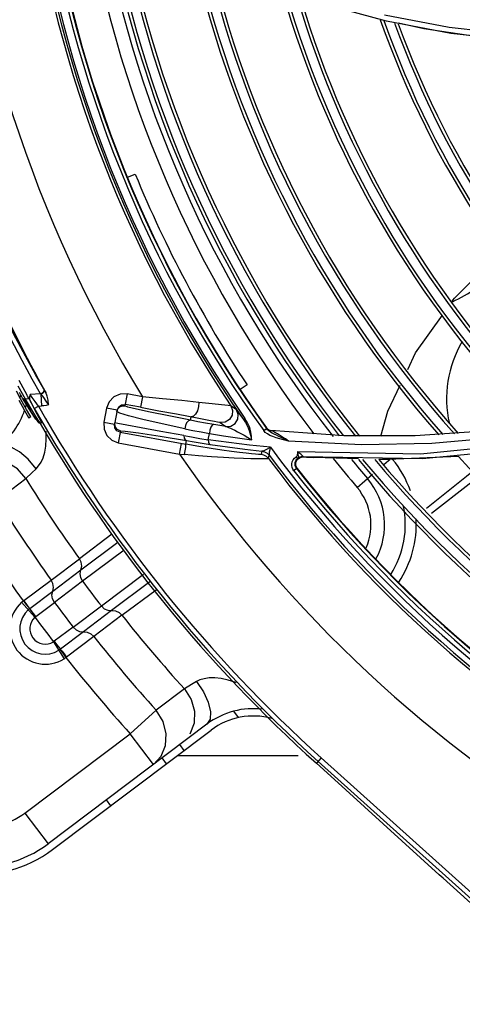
# Model space of a CAD drawing. Extents: x 40.7 to 137.4, y -250.8 to -221.5.
# Tile 7 of 256: x 56.3361 to 56.4062, y -238.6944 to -238.5385. Entities that reach past the tile are written whole.
import ezdxf

# ---------------------------------------------------------------- set-up
doc = ezdxf.new("R2010")
doc.units = 0
doc.header["$MEASUREMENT"] = 0
doc.layers.get('0').update_dxf_attribs({"linetype": 'CONTINUOUS'})

msp = doc.modelspace()

# ---------------------------------------------------------------- linework, layer by layer
at = {"color": 155}
for p, q in [((56.39417077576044, -238.5386959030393), (56.38382653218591, -238.5359118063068)), ((56.40409834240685, -238.539687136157), (56.39387433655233, -238.5377428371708)), ((56.40438332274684, -238.540632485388), (56.39417077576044, -238.5386959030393)), ((56.41414355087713, -238.5408143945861), (56.40409834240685, -238.539687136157)), ((56.41442387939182, -238.5417573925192), (56.40438332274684, -238.540632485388)), ((56.35316477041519, -238.5634196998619), (56.35439950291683, -238.5629070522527)), ((56.37211949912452, -238.5962988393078), (56.37100284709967, -238.5970339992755)), ((56.35312404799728, -238.5977149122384), (56.35277683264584, -238.5996150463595)), ((56.355538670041, -238.5981561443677), (56.35312392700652, -238.5977148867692)), ((56.35553867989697, -238.5981561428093), (56.35523150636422, -238.5998371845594)), ((56.34985708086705, -238.5999728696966), (56.34944982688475, -238.6022015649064)), ((56.35153840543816, -238.6002799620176), (56.34985710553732, -238.5999727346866)), ((56.35153840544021, -238.6002799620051), (56.3511311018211, -238.6025089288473)), ((56.35153840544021, -238.6002799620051), (56.35178218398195, -238.599765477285)), ((56.35178218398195, -238.599765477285), (56.3522502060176, -238.5994420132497)), ((56.3522502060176, -238.5994420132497), (56.35281686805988, -238.5993959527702)), ((56.35523150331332, -238.5998371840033), (56.35281686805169, -238.599395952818)), ((56.37042423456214, -238.6002256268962), (56.36954732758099, -238.5995961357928)), ((56.35195563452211, -238.6007729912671), (56.35149893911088, -238.6004988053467)), ((56.36313359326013, -238.6018887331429), (56.36323424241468, -238.6013379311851)), ((56.36448015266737, -238.6015762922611), (56.36633039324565, -238.60192370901)), ((56.3708205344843, -238.6007617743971), (56.3715285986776, -238.6017573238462)), ((56.37176983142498, -238.6015869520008), (56.37152729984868, -238.6017554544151)), ((56.34944980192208, -238.6022017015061), (56.35113110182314, -238.6025089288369)), ((56.3511771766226, -238.6030763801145), (56.3511311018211, -238.6025089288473)), ((56.35121063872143, -238.6028635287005), (56.35116806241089, -238.6023066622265)), ((56.35166224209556, -238.6024033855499), (56.35116806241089, -238.6023066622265)), ((56.36786836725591, -238.6022386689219), (56.36875940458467, -238.6028770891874)), ((56.37473370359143, -238.603523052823), (56.37518267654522, -238.60319980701)), ((56.37510726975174, -238.6030834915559), (56.37531963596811, -238.6033053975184)), ((56.3751892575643, -238.6030924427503), (56.37510726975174, -238.6030834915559)), ((56.37535665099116, -238.6034005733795), (56.37518333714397, -238.6032007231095)), ((56.37531963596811, -238.6033053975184), (56.37558511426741, -238.6034598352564)), ((56.35205142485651, -238.6035848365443), (56.3517071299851, -238.6054689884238)), ((56.35201431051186, -238.6037879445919), (56.36243853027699, -238.6056925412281)), ((56.36596468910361, -238.6049692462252), (56.36616401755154, -238.6039809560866)), ((56.3692308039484, -238.6054330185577), (56.36596468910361, -238.6049692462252)), ((56.37498603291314, -238.6038047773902), (56.37473536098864, -238.6035200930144)), ((56.37531933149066, -238.604058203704), (56.37498603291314, -238.6038047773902)), ((56.37558511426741, -238.6034598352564), (56.37588311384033, -238.6035347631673)), ((56.37566737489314, -238.6034686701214), (56.37588592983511, -238.6035235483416)), ((56.37599478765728, -238.6035662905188), (56.37588300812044, -238.6035346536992)), ((56.38749305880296, -238.6043610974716), (56.37588302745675, -238.6035347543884)), ((56.3786738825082, -238.6051947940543), (56.37729445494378, -238.6048219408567)), ((56.3987295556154, -238.6043654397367), (56.38749305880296, -238.6043610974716)), ((56.40959291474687, -238.6035960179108), (56.3987295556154, -238.6043654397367)), ((56.35170698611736, -238.6054689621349), (56.36143194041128, -238.6072460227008)), ((56.36143194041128, -238.6072460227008), (56.36173912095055, -238.6055649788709)), ((56.36243853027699, -238.6056925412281), (56.36254436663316, -238.6051133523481)), ((56.41688704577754, -238.6063377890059), (56.39987314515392, -238.6079860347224)), ((56.36143194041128, -238.6072460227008), (56.36220748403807, -238.6073210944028)), ((56.37391811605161, -238.6072851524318), (56.37345857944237, -238.6072493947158)), ((56.3744403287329, -238.6067667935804), (56.37433251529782, -238.6072970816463)), ((56.37478474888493, -238.6074123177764), (56.37433251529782, -238.6072970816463)), ((56.37443737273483, -238.6067663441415), (56.37488972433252, -238.6068798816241)), ((56.37550639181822, -238.6079689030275), (56.37561573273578, -238.607440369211)), ((56.37561416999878, -238.6074355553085), (56.37561574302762, -238.607440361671)), ((56.37993807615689, -238.6076149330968), (56.3798638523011, -238.6076599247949)), ((56.38027442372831, -238.6070435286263), (56.38008242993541, -238.6069107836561)), ((56.39955003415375, -238.6072437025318), (56.38008575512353, -238.6069064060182)), ((56.38051010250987, -238.6077599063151), (56.38093800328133, -238.6076914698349)), ((56.39987314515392, -238.6079860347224), (56.38093418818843, -238.6076675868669)), ((56.38972781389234, -238.607986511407), (56.38265082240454, -238.6077866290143)), ((56.39446184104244, -238.6081202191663), (56.39297221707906, -238.6080781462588)), ((56.40555574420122, -238.6076347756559), (56.39446184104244, -238.6081202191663)), ((56.3944827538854, -238.608284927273), (56.3946864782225, -238.6081103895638)), ((56.37951490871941, -238.6098775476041), (56.37935889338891, -238.6096457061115)), ((56.37994701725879, -238.6095408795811), (56.37951152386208, -238.6098821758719)), ((56.38003908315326, -238.6095480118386), (56.37981525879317, -238.6090641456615)), ((56.37994700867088, -238.6095408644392), (56.38003902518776, -238.6095479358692)), ((56.39365442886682, -238.6089946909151), (56.39374439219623, -238.608917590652)), ((56.39374439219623, -238.608917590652), (56.3944827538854, -238.608284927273)), ((56.38952931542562, -238.6125287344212), (56.39197129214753, -238.6104368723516))]:
    msp.add_line(p, q, dxfattribs=at)
at = {"color": 6, "linetype": 'Continuous'}
for p, q in [((56.33599891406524, -238.5955210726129), (56.33725049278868, -238.5978523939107)), ((56.33941235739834, -238.5976980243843), (56.33809846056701, -238.5953619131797)), ((56.337021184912, -238.5985250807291), (56.33588758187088, -238.5964706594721)), ((56.33992058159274, -238.5969205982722), (56.34014826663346, -238.5973135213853)), ((56.33626448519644, -238.5984836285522), (56.33559405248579, -238.5972597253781)), ((56.33624658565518, -238.5977927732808), (56.33607901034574, -238.597495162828)), ((56.33641047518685, -238.5980815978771), (56.33624658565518, -238.5977927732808)), ((56.33679396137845, -238.5994383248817), (56.33626448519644, -238.5984836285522)), ((56.33657449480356, -238.5983675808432), (56.33641047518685, -238.5980815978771)), ((56.33786951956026, -238.6005072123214), (56.33657476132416, -238.5983674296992)), ((56.33663128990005, -238.5984614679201), (56.33766060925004, -238.6001769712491)), ((56.33677021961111, -238.5986740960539), (56.33770112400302, -238.6002422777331)), ((56.33759496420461, -238.5984949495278), (56.33702125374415, -238.5985250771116)), ((56.33834817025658, -238.6007615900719), (56.33702125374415, -238.5985250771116)), ((56.33759496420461, -238.5984949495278), (56.33776940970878, -238.5988234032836)), ((56.33941245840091, -238.5976979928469), (56.33775901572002, -238.5977848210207)), ((56.33810268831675, -238.5982877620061), (56.33775901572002, -238.5977848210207)), ((56.3385504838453, -238.5989253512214), (56.33810268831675, -238.5982877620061)), ((56.33966609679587, -238.5975836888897), (56.33941235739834, -238.5976980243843)), ((56.33941245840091, -238.5976979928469), (56.33946282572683, -238.5977680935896)), ((56.33946282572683, -238.5977680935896), (56.33956002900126, -238.5996185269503)), ((56.34014826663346, -238.5973135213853), (56.34024605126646, -238.5974831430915)), ((56.33754294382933, -238.5999782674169), (56.33698846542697, -238.5990430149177)), ((56.33770112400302, -238.6002422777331), (56.33781353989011, -238.6004128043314)), ((56.33776940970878, -238.5988234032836), (56.33885001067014, -238.6008725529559)), ((56.33797926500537, -238.5992031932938), (56.33777003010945, -238.5988256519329)), ((56.33843073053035, -238.6000059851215), (56.33906773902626, -238.5996443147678)), ((56.33906761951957, -238.5996443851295), (56.3385504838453, -238.5989253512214)), ((56.339067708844, -238.5996442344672), (56.33956004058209, -238.5996185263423)), ((56.33751948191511, -238.6014766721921), (56.3375576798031, -238.6015465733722)), ((56.33787545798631, -238.6013644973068), (56.3375576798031, -238.6015465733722)), ((56.33787545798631, -238.6013644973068), (56.33771536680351, -238.601078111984)), ((56.33868723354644, -238.6017327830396), (56.33786951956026, -238.6005072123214)), ((56.33916438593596, -238.6020071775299), (56.33834817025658, -238.6007615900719)), ((56.33837781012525, -238.6012687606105), (56.33861787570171, -238.6016329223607)), ((56.33861787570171, -238.6016329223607), (56.33898201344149, -238.6021500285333)), ((56.33885001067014, -238.6008725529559), (56.33943997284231, -238.6020412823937)), ((56.33898283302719, -238.6021511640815), (56.33915972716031, -238.6023014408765)), ((56.33915972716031, -238.6023014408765), (56.33940388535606, -238.6023524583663)), ((56.33940388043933, -238.6023525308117), (56.33916438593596, -238.6020071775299)), ((56.33951299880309, -238.6023468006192), (56.33937854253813, -238.6023538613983)), ((56.33943997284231, -238.6020412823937), (56.3395439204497, -238.6023451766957)), ((56.33803858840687, -238.6101945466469), (56.33870557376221, -238.6095651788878)), ((56.33258299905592, -238.6144709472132), (56.33707192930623, -238.6111027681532)), ((56.33707191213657, -238.6111027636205), (56.33803858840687, -238.6101945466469)), ((56.3506907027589, -238.6199299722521), (56.34555704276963, -238.6238196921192)), ((56.3458075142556, -238.625584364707), (56.35166319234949, -238.6211968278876)), ((56.35265633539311, -238.6224348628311), (56.34607916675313, -238.6273610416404)), ((56.34109073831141, -238.6271849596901), (56.345557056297, -238.6238197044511)), ((56.34134210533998, -238.6289492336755), (56.34580718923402, -238.6255845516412)), ((56.34903910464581, -238.6312890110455), (56.35570501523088, -238.6262352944)), ((56.33677117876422, -238.6304258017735), (56.34109070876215, -238.6271849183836)), ((56.34607887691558, -238.6273612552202), (56.34161395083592, -238.6307260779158)), ((56.35669799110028, -238.6274731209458), (56.35067217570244, -238.6320398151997)), ((56.33771733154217, -238.6316975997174), (56.34134192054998, -238.6289495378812)), ((56.35229931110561, -238.6327669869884), (56.3576987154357, -238.6287206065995)), ((56.33853646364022, -238.6330779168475), (56.33641917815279, -238.6307163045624)), ((56.33677117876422, -238.6304258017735), (56.33666532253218, -238.6305068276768)), ((56.33864686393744, -238.6329828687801), (56.34161401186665, -238.6307262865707)), ((56.34457345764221, -238.6346536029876), (56.34903869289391, -238.6312890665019)), ((56.35067186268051, -238.6320400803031), (56.346206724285, -238.6354048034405)), ((56.35229933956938, -238.6327670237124), (56.34783336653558, -238.6361327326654)), ((56.34457345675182, -238.634653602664), (56.3415864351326, -238.6368838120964)), ((56.34620638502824, -238.6354048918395), (56.34256549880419, -238.6381314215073)), ((56.34783339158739, -238.636132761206), (56.34352733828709, -238.6393916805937)), ((56.34146472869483, -238.6369636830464), (56.34315134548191, -238.6396498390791)), ((56.34250800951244, -238.6381729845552), (56.34342033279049, -238.6394710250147)), ((56.34342032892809, -238.6394710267), (56.34352733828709, -238.6393916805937)), ((56.36218473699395, -238.6444287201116), (56.35770981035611, -238.6478153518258)), ((56.35770981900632, -238.6478153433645), (56.35360280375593, -238.6515217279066)), ((56.36993665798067, -238.6479728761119), (56.37069621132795, -238.6489808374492)), ((56.3657423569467, -238.6500170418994), (56.34060991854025, -238.6689556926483)), ((56.33693639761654, -238.6640807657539), (56.35360280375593, -238.6515217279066)), ((56.34130788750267, -238.6698819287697), (56.36644031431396, -238.6509432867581)), ((56.35727632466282, -238.6563966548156), (56.35360280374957, -238.6515217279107)), ((56.36215165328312, -238.6541750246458), (56.36145368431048, -238.6532487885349)), ((56.35727633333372, -238.6563966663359), (56.35850536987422, -238.6550609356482)), ((56.3593633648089, -238.6562761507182), (56.35866539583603, -238.6553499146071)), ((56.38385508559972, -238.6553563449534), (56.38308835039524, -238.6562080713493)), ((56.38308835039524, -238.6562080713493), (56.38712270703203, -238.6598398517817)), ((56.42292998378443, -238.6915174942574), (56.38336508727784, -238.6559006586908)), ((56.38385513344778, -238.6553562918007), (56.42719813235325, -238.6943743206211)), ((56.38712270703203, -238.6598398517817), (56.38772663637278, -238.660386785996)), ((56.4025253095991, -238.6738742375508), (56.38772663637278, -238.660386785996)), ((56.35053328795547, -238.6629300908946), (56.3498353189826, -238.6620038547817)), ((56.33693639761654, -238.6640807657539), (56.34060991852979, -238.6689556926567)), ((56.40312923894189, -238.6744211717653), (56.4025253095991, -238.6738742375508)), ((56.40312923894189, -238.6744211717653), (56.41273593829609, -238.6830692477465))]:
    msp.add_line(p, q, dxfattribs=at)
at = {"color": 5}
msp.add_line((56.38017664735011, -238.6550098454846), (56.36104380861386, -238.6550098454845), dxfattribs=at)
at = {"color": 6, "linetype": 'Continuous'}
for points in [[(56.33809846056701, -238.5953619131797), (56.33651348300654, -238.5924420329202), (56.33465377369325, -238.5888679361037), (56.33252406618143, -238.5845602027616), (56.33013696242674, -238.5794225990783), (56.32751612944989, -238.5733380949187), (56.32469960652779, -238.5661596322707), (56.32174497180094, -238.5576943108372), (56.31877304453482, -238.5478005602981), (56.31604017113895, -238.5367457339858), (56.31380205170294, -238.5250700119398), (56.31218054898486, -238.5131278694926), (56.31121200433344, -238.5010483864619)], [(56.33992058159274, -238.5969205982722), (56.33860362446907, -238.5946177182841), (56.33701580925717, -238.5917309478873), (56.33515522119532, -238.5881915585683), (56.33302854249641, -238.5839235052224), (56.33064681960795, -238.578827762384), (56.32803333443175, -238.5727868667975), (56.32523115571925, -238.5656679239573), (56.32229418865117, -238.5572736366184), (56.31933823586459, -238.5474510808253), (56.31662180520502, -238.5364779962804), (56.31440227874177, -238.5249171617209), (56.31278849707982, -238.5130570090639), (56.311821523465, -238.5010163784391)], [(56.33997181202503, -238.5970086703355), (56.34000855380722, -238.5972103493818), (56.33992730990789, -238.5974328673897), (56.339733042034, -238.5976373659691), (56.33946287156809, -238.5977681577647)], [(56.33991938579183, -238.5969200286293), (56.33995956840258, -238.5971499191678), (56.33986066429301, -238.5973936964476), (56.33966609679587, -238.5975836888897)], [(56.33596028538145, -238.5986904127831), (56.33648706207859, -238.5996399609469), (56.3368927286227, -238.6003646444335), (56.33751948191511, -238.6014766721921)], [(56.33657476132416, -238.5983674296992), (56.33667109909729, -238.5984724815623), (56.33682958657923, -238.5985330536), (56.33702116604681, -238.5985247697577)], [(56.33759518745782, -238.5984978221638), (56.33736248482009, -238.5980568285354), (56.33725059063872, -238.597854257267)], [(56.33775901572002, -238.5977848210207), (56.33767078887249, -238.5981724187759), (56.33767179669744, -238.5985238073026), (56.33776967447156, -238.5988284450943)], [(56.33946282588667, -238.5977680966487), (56.33987705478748, -238.5982997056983), (56.34027494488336, -238.5988625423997), (56.34066766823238, -238.599446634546)], [(56.34066766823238, -238.599446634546), (56.3406001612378, -238.5987209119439), (56.34047336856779, -238.5980564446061), (56.34024597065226, -238.597482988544)], [(56.33771536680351, -238.601078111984), (56.33720325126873, -238.6001696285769), (56.33679396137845, -238.5994383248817)], [(56.33843070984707, -238.6000059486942), (56.33819886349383, -238.5995955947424), (56.33797926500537, -238.5992031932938)], [(56.34066766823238, -238.599446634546), (56.34028487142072, -238.5995296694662), (56.33991628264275, -238.5995869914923), (56.33956004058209, -238.5996185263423)], [(56.33870557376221, -238.6095651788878), (56.33910892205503, -238.6091193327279), (56.33948701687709, -238.6085459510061), (56.33981732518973, -238.6078293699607), (56.34007778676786, -238.6069667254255), (56.34024834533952, -238.6059662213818), (56.34031882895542, -238.6048352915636), (56.3402831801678, -238.6036289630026)], [(56.3387056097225, -238.6095651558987), (56.33744804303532, -238.6080720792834), (56.33608062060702, -238.6068861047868), (56.33474243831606, -238.6061259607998), (56.33356906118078, -238.6058686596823)], [(56.33707192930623, -238.6111027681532), (56.33575256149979, -238.6096003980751), (56.33413263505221, -238.6085991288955), (56.33228896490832, -238.608136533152), (56.33039953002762, -238.6083084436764), (56.32869741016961, -238.6091442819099)], [(56.34580734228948, -238.6255842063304), (56.34592569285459, -238.6249964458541), (56.34583884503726, -238.6243840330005), (56.345557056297, -238.6238197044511)], [(56.34607887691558, -238.6273612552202), (56.34578739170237, -238.6267999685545), (56.34569124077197, -238.6261845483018), (56.34580718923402, -238.6255845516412)], [(56.34134203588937, -238.6289494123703), (56.34145965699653, -238.628361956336), (56.34137244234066, -238.6277494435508), (56.34109073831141, -238.6271849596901)], [(56.34161395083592, -238.6307260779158), (56.34132243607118, -238.6301651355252), (56.34122612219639, -238.629549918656), (56.34134210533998, -238.6289492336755)], [(56.33666532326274, -238.6305068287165), (56.33658204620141, -238.6305752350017), (56.33649997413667, -238.630645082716), (56.3364191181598, -238.6307163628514)], [(56.33771416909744, -238.6316946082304), (56.33744455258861, -238.6313914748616), (56.33707865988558, -238.6309743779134), (56.33666532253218, -238.6305068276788)], [(56.33771657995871, -238.631698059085), (56.33747736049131, -238.6313667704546), (56.33714918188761, -238.6309249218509), (56.33677145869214, -238.6304255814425)], [(56.34903869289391, -238.6312890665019), (56.34949801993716, -238.6317241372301), (56.35006299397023, -238.6319861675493), (56.35067186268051, -238.6320400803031)], [(56.33747798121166, -238.6318969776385), (56.33755570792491, -238.6318289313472), (56.33763537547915, -238.6317626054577), (56.33771747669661, -238.6316977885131)], [(56.33864685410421, -238.6329828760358), (56.33827587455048, -238.6324844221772), (56.33795342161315, -238.63203871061), (56.33771733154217, -238.6316975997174)], [(56.33853654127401, -238.6330778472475), (56.33857239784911, -238.6330443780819), (56.33860921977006, -238.6330127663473), (56.33864686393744, -238.6329828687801)], [(56.35067205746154, -238.6320400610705), (56.35127027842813, -238.632088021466), (56.351834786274, -238.6323404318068), (56.35229933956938, -238.6327670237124)], [(56.34457345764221, -238.6346536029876), (56.34503251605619, -238.6350885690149), (56.34559735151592, -238.6353507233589), (56.346206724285, -238.6354048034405)], [(56.34620639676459, -238.6354048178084), (56.3468041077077, -238.6354533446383), (56.34736881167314, -238.6357059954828), (56.34783336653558, -238.6361327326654)], [(56.3415864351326, -238.6368838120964), (56.34154633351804, -238.6369123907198), (56.34150577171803, -238.6369390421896), (56.34146472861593, -238.6369636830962)], [(56.34158654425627, -238.63688373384), (56.34196672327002, -238.6373820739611), (56.34230634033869, -238.6378149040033), (56.34256536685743, -238.6381312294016)], [(56.34256536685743, -238.6381312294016), (56.34247422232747, -238.6381968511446), (56.34238861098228, -238.6382549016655), (56.34230806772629, -238.6383067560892)], [(56.34253694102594, -238.6381519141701), (56.34281813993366, -238.6384527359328), (56.34315155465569, -238.6388901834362), (56.34352706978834, -238.6393918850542)], [(56.34315134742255, -238.6396498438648), (56.34324203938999, -238.6395917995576), (56.34333170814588, -238.6395321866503), (56.34342032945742, -238.6394710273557)], [(56.36411314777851, -238.643282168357), (56.36332506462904, -238.6437493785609), (56.36218482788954, -238.6444287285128)], [(56.36411309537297, -238.6432821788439), (56.36520170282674, -238.6449027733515), (56.36596479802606, -238.6465442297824), (56.36632662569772, -238.6480401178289), (56.36625054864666, -238.6492388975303), (56.36574223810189, -238.6500171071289)], [(56.37035693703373, -238.6434393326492), (56.37030522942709, -238.6434182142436), (56.36910632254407, -238.6430356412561), (56.36800069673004, -238.6427916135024), (56.36699261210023, -238.6426795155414), (56.36609193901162, -238.6426916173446), (56.36531123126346, -238.6428112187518), (56.36465434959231, -238.6430167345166), (56.36411314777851, -238.643282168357)], [(56.36218473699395, -238.6444287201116), (56.36326530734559, -238.6461110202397), (56.36378128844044, -238.6479441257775), (56.36371781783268, -238.6498438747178), (56.36303178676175, -238.651612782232)], [(56.35850536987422, -238.6550609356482), (56.35919436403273, -238.6534098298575), (56.35932031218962, -238.6515214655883), (56.35882136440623, -238.6495771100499), (56.35770981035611, -238.6478153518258)]]:
    msp.add_lwpolyline(points, dxfattribs=at)
at = {"color": 155}
for points in [[(56.4086197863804, -238.5411799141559), (56.40010935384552, -238.5399198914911), (56.39606232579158, -238.5390335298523)], [(56.49994963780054, -238.5577591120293), (56.48848295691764, -238.570704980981), (56.4761458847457, -238.5812149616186), (56.4635613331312, -238.5894106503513), (56.44866670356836, -238.5966769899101), (56.43201596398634, -238.6023136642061), (56.41691801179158, -238.6055169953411), (56.39955003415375, -238.6072437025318)], [(56.40458816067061, -238.5830357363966), (56.40493880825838, -238.5825426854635), (56.41238182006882, -238.5751172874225)], [(56.39752942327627, -238.5938393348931), (56.39876571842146, -238.5912227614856), (56.40302371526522, -238.5852355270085)], [(56.45060091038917, -238.5941289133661), (56.44169897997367, -238.597640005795), (56.43229480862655, -238.6005878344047), (56.42241409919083, -238.6029217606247), (56.4120956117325, -238.6045935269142), (56.40136359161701, -238.6055605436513), (56.39022009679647, -238.6057785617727), (56.3786738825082, -238.6051947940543)], [(56.39327128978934, -238.6044302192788), (56.394403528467, -238.6004551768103), (56.39635647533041, -238.5963218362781)], [(56.35312392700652, -238.5977148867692), (56.35201973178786, -238.5977340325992), (56.35102301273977, -238.5981672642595), (56.35026541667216, -238.5989464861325), (56.34985708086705, -238.5999728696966)], [(56.36445978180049, -238.599060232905), (56.36178612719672, -238.598782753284), (56.35872142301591, -238.5984724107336), (56.35553867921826, -238.5981561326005)], [(56.35149852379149, -238.6004982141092), (56.35166250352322, -238.6000902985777), (56.35196583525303, -238.5997843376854)], [(56.35196583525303, -238.5997843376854), (56.35235165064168, -238.599620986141), (56.35277683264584, -238.5996150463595)], [(56.36313359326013, -238.6018887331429), (56.35973166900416, -238.6012136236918), (56.3567893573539, -238.6006072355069), (56.35459783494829, -238.6001276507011), (56.35324323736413, -238.5997937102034), (56.35277683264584, -238.5996150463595)], [(56.35523150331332, -238.5998371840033), (56.35816309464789, -238.6003775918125), (56.36091648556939, -238.6008943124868), (56.36448015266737, -238.6015762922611)], [(56.36445986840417, -238.5990601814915), (56.36442285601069, -238.5997272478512), (56.36424535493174, -238.6003803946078), (56.36395626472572, -238.6009177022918), (56.36360075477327, -238.6012551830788), (56.36323425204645, -238.6013379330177)], [(56.36954740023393, -238.5995959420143), (56.36912266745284, -238.5995343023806), (56.36807275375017, -238.5994238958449), (56.36658286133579, -238.5992767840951), (56.36445978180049, -238.599060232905)], [(56.36954732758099, -238.5995961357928), (56.36982277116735, -238.6003274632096), (56.3697427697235, -238.6011077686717), (56.36932349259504, -238.601769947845), (56.36865064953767, -238.6021764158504), (56.36786836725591, -238.6022386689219)], [(56.36875940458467, -238.6028770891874), (56.36954204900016, -238.6028106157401), (56.37021184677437, -238.6024015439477), (56.37062720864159, -238.6017398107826), (56.37070439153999, -238.6009588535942), (56.37042423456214, -238.6002256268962)], [(56.37042406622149, -238.6002250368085), (56.3704789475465, -238.6002917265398), (56.37060899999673, -238.6004677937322), (56.3708205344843, -238.6007617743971)], [(56.36227801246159, -238.6032376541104), (56.35866436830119, -238.6024704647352), (56.35558651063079, -238.6017703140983), (56.35333029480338, -238.6011991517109), (56.35195563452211, -238.6007729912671)], [(56.36313341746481, -238.6018889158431), (56.36281603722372, -238.6019686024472), (56.36252490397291, -238.6022842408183), (56.36233796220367, -238.6027341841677), (56.36227801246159, -238.6032376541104)], [(56.36682774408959, -238.6025617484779), (56.36555179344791, -238.6023404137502), (56.36431883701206, -238.602115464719), (56.36313356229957, -238.6018887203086)], [(56.37152870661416, -238.6017575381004), (56.37184247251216, -238.6022507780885), (56.37214819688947, -238.6028337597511), (56.3724371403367, -238.6035257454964), (56.37267092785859, -238.6042750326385), (56.37281772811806, -238.6049683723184)], [(56.37281910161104, -238.6049655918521), (56.37281771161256, -238.6044083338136), (56.37272451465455, -238.6037698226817), (56.37252213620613, -238.6030556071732), (56.37219836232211, -238.602303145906), (56.37177061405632, -238.6015850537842)], [(56.34944982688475, -238.6022015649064), (56.3494687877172, -238.6033060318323), (56.34990184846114, -238.604302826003), (56.35068094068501, -238.605060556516), (56.35170698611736, -238.6054689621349)], [(56.35201431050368, -238.603787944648), (56.35150055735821, -238.6035444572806), (56.3511771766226, -238.6030763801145)], [(56.35205142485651, -238.6035848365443), (56.35152763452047, -238.6033328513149), (56.35121063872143, -238.6028635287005)], [(56.36208273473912, -238.6043050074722), (56.35846692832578, -238.6036470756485), (56.35535575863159, -238.603080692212), (56.3530702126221, -238.6026632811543), (56.35166224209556, -238.6024033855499)], [(56.36227771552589, -238.6032379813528), (56.36353096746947, -238.6034909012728), (56.3648281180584, -238.6037393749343), (56.3661638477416, -238.6039822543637)], [(56.36682769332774, -238.6025617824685), (56.36658974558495, -238.6026651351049), (56.36636602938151, -238.6030056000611), (56.36621752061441, -238.6034729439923), (56.36616381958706, -238.603982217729)], [(56.36633039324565, -238.60192370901), (56.36696431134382, -238.6020439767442), (56.36742349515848, -238.6021345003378), (56.36772014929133, -238.6021983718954), (56.36786828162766, -238.6022384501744)], [(56.36875931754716, -238.6028768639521), (56.36811629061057, -238.6027744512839), (56.36747242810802, -238.6026694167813), (56.36682774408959, -238.6025617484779)], [(56.36875922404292, -238.6028771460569), (56.36894290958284, -238.6029269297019), (56.36918342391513, -238.6030165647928), (56.36946975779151, -238.6031388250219), (56.36979848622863, -238.6032910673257), (56.37017376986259, -238.6034754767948), (56.37060427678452, -238.603697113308), (56.37109379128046, -238.6039593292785), (56.37163431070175, -238.6042607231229), (56.37221525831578, -238.60459877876), (56.37281782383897, -238.6049682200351)], [(56.3751072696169, -238.6030834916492), (56.37511507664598, -238.6030983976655), (56.37514152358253, -238.6031390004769), (56.37518331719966, -238.6032006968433)], [(56.3751892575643, -238.6030924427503), (56.3754017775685, -238.6033143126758), (56.37566737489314, -238.6034686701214)], [(56.37640713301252, -238.6040777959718), (56.37609396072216, -238.6039120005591), (56.37581491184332, -238.6037490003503), (56.37556888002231, -238.6035813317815), (56.37535665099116, -238.6034005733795)], [(56.35205142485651, -238.6035848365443), (56.35283381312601, -238.6036084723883), (56.35493416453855, -238.6038868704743), (56.35836988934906, -238.6044202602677), (56.36254436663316, -238.6051133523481)], [(56.3620827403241, -238.6043049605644), (56.36333643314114, -238.6045290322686), (56.3646321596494, -238.6047513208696), (56.36596429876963, -238.6049706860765)], [(56.36208287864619, -238.6043049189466), (56.36215500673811, -238.6047000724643), (56.36231640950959, -238.6049790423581), (56.36254436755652, -238.6051133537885)], [(56.36596429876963, -238.6049706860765), (56.36600747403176, -238.605334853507), (56.36611741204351, -238.6055969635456), (56.36628096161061, -238.6057159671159)], [(56.36616401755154, -238.6039809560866), (56.36837771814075, -238.6043380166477), (56.37059621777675, -238.604666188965), (56.37281910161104, -238.6049655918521)], [(56.37729445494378, -238.6048219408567), (56.37671221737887, -238.6046509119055), (56.37619012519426, -238.6044738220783), (56.37572399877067, -238.6042794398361), (56.37531933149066, -238.604058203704)], [(56.37770771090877, -238.6045440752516), (56.37692663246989, -238.6040549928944), (56.37662530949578, -238.6038774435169), (56.37636895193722, -238.6037405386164), (56.37615884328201, -238.6036370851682), (56.37599478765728, -238.6035662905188)], [(56.37714927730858, -238.6044433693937), (56.37675700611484, -238.6042527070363), (56.37640713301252, -238.6040777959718)], [(56.37867105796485, -238.6051988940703), (56.37809540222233, -238.6049042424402), (56.37759196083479, -238.6046572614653), (56.37714927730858, -238.6044433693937)], [(56.37867102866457, -238.605198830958), (56.37818020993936, -238.6048562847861), (56.37770771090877, -238.6045440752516)], [(56.36220748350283, -238.6073210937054), (56.36231302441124, -238.6067109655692), (56.36239279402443, -238.606197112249), (56.36243798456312, -238.6058340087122), (56.36243853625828, -238.6056925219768)], [(56.36640138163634, -238.6063599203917), (56.36448894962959, -238.6060515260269), (56.36243855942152, -238.6056923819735)], [(56.36254439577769, -238.6051131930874), (56.36374376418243, -238.605313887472), (56.36499085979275, -238.6055154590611), (56.36628093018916, -238.6057161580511)], [(56.36628093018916, -238.6057161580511), (56.36901535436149, -238.6061112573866), (56.37173447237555, -238.6064610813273), (56.37443735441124, -238.6067665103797)], [(56.37345857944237, -238.6072493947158), (56.37281505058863, -238.607189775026), (56.37197810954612, -238.6071027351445), (56.3709289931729, -238.6069827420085), (56.36964675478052, -238.6068225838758), (56.36813237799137, -238.6066164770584), (56.36640138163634, -238.6063599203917)], [(56.37579022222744, -238.6061756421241), (56.37250641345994, -238.6058350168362), (56.3692308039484, -238.6054330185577)], [(56.37578810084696, -238.606179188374), (56.37518488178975, -238.6065029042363), (56.37473792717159, -238.6067050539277), (56.37443737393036, -238.6067663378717)], [(56.37578802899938, -238.6061792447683), (56.37568798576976, -238.6065970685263), (56.3756283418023, -238.6069394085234), (56.37560182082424, -238.6071956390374), (56.37559984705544, -238.6073602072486), (56.37561429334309, -238.6074357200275)], [(56.37445870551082, -238.6079991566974), (56.37370063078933, -238.6079934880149), (56.37272447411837, -238.6079749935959), (56.3715191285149, -238.6079400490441), (56.37007404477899, -238.6078822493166), (56.36839202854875, -238.6077964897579), (56.366492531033, -238.6076764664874), (56.36441480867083, -238.607518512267), (56.36220748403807, -238.6073210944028)], [(56.37433251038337, -238.6072971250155), (56.37420528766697, -238.6073002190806), (56.37391811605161, -238.6072851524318)], [(56.37550639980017, -238.6079688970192), (56.37535306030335, -238.6079849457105), (56.37500669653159, -238.6079950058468), (56.37445870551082, -238.6079991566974)], [(56.37550639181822, -238.6079689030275), (56.3751852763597, -238.6076429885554), (56.37478474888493, -238.6074123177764)], [(56.37488715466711, -238.6068800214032), (56.37528980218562, -238.6071102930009), (56.37561573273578, -238.607440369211)], [(56.37488972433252, -238.6068798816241), (56.37529027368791, -238.6071083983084), (56.37561414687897, -238.607435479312)], [(56.37935889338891, -238.6096457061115), (56.37924898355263, -238.6093754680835), (56.37919092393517, -238.6090778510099), (56.37919356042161, -238.6087637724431), (56.37926314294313, -238.6084475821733), (56.37940137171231, -238.608147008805), (56.37960432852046, -238.6078801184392), (56.3798638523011, -238.6076599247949)], [(56.37994700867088, -238.6095408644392), (56.37982085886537, -238.6093412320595), (56.37973509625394, -238.6091118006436), (56.37969842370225, -238.60885646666), (56.37972179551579, -238.6085833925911), (56.37981482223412, -238.6083098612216), (56.37997923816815, -238.6080603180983), (56.38020881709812, -238.6078573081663)], [(56.37981525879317, -238.6090641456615), (56.37983067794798, -238.6085346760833), (56.38007921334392, -238.6080681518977), (56.38051010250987, -238.6077599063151)], [(56.38020867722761, -238.6078570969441), (56.38010613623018, -238.6078666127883), (56.37998219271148, -238.6077980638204), (56.37986050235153, -238.6076645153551)], [(56.38008575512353, -238.6069064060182), (56.38007962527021, -238.6069999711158), (56.38007579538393, -238.6071043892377), (56.38006529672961, -238.6072173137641), (56.38004597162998, -238.6073392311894), (56.38001768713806, -238.6074542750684), (56.3799813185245, -238.6075526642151), (56.37993807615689, -238.6076149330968)], [(56.38008239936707, -238.6069109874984), (56.38012261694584, -238.607130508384), (56.38015352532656, -238.6073333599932), (56.38017224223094, -238.6075224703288), (56.38022255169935, -238.6076865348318), (56.38024418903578, -238.6077988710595), (56.38020867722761, -238.6078570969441)], [(56.38093426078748, -238.6076680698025), (56.38068047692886, -238.6076771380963), (56.3804347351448, -238.6077412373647), (56.38020881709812, -238.6078573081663)], [(56.38093418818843, -238.6076675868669), (56.38096452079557, -238.6076662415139), (56.38098123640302, -238.6076515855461), (56.38097050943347, -238.6076161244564), (56.38092191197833, -238.6075551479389), (56.38084015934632, -238.6074760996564), (56.38073328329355, -238.6073858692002), (56.38060185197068, -238.6072829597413), (56.38044769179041, -238.6071677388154), (56.38027442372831, -238.6070435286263)], [(56.38097959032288, -238.6076714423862), (56.38152396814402, -238.6077107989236), (56.38208120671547, -238.6077492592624), (56.38265082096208, -238.607786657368)], [(56.40796876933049, -238.6098935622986), (56.40686533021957, -238.6107952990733), (56.40052109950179, -238.6158610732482)], [(56.40886425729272, -238.6107274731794), (56.40726022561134, -238.6120100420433), (56.40130395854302, -238.6166631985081)]]:
    msp.add_lwpolyline(points, dxfattribs=at)
for centre, radius, start, end in [((56.53326218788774, -238.489387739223), 0.2083655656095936, 184.4462073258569, 211.4670103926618), ((56.53326218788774, -238.489387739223), 0.1969382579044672, 186.7854586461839, 214.7908768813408), ((56.53326218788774, -238.489387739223), 0.1966393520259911, 186.7864327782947, 214.7898905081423), ((56.53326218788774, -238.489387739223), 0.1973534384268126, 186.9312869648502, 213.9473339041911), ((56.53326218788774, -238.489387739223), 0.1953376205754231, 188.087228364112, 215.7522301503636), ((56.53326218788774, -238.489387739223), 0.1947878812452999, 188.0858086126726, 215.7529731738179), ((56.53326218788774, -238.489387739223), 0.1947198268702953, 188.098399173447, 215.7281499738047), ((56.53326218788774, -238.489387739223), 0.1892692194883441, 188.8635911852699, 217.2923942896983), ((56.53326218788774, -238.489387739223), 0.1871111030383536, 189.4151993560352, 217.9559810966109), ((56.53326218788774, -238.489387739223), 0.1862599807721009, 189.5896382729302, 218.1055036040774), ((56.53326218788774, -238.489387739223), 0.1857594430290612, 189.7225194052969, 218.2365964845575), ((56.53326218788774, -238.489387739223), 0.1842944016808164, 190.1108522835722, 218.619611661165), ((56.53326218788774, -238.489387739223), 0.1837939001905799, 190.2433301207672, 218.750244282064), ((56.53326218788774, -238.489387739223), 0.1740518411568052, 192.8005442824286, 221.2683695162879), ((56.53326218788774, -238.489387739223), 0.1735513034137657, 192.9307999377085, 221.396441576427), ((56.53326218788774, -238.489387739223), 0.1720862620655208, 193.3113783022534, 221.7705226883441), ((56.53326218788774, -238.489387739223), 0.1715857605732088, 193.4411825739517, 221.8980705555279), ((56.53326218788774, -238.489387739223), 0.1618437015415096, 195.9436763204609, 224.3526378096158), ((56.53326218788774, -238.489387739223), 0.16134316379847, 196.07097530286, 224.4772513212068), ((56.53326218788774, -238.489387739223), 0.1598781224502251, 196.4428113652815, 224.8410937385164), ((56.53326218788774, -238.489387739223), 0.1593776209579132, 196.5695976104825, 224.9651029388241), ((56.53326218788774, -238.489387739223), 0.148414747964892, 199.3120170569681, 227.6401345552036), ((56.53326218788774, -238.489387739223), 0.147914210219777, 199.4355797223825, 227.7602932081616), ((56.53326218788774, -238.489387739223), 0.1464491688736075, 199.7963564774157, 228.1109297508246), ((56.53326218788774, -238.489387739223), 0.1459486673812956, 199.9193214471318, 228.2303684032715), ((56.53343846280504, -238.489294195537), 0.1935815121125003, 202.3502849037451, 213.5567545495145), ((56.39758937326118, -238.5667843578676), 0.01777928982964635, 293.3189814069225, 307.0011792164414), ((56.42146757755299, -238.5984711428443), 0.01777929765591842, 149.4233348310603, 192.7206885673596), ((56.53326218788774, -238.489387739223), 0.1960531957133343, 216.562202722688, 241.7232068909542), ((56.53326218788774, -238.489387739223), 0.2083655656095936, 214.4462073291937, 239.5968159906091), ((56.53326218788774, -238.489387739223), 0.1973534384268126, 216.9312869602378, 241.4066409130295), ((56.53326218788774, -238.489387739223), 0.1969471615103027, 216.8260974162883, 241.7231747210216), ((56.53326218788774, -238.489387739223), 0.1892692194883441, 218.7837313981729, 220.587768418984), ((56.53326218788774, -238.489387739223), 0.1871111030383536, 219.3823772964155, 220.5878344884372), ((56.53326218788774, -238.489387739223), 0.1862599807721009, 219.5896382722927, 244.4101708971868), ((56.53326218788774, -238.489387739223), 0.1857594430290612, 219.722519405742, 244.4194120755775), ((56.53326218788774, -238.489387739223), 0.1842944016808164, 220.1108522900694, 244.5325657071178), ((56.53326218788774, -238.489387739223), 0.1837939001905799, 220.2433301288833, 244.6048140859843), ((56.38260789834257, -238.6184588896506), 0.01627276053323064, 19.3902511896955, 39.64165392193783), ((56.53326218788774, -238.489387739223), 0.1740518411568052, 222.8005442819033, 248.2325720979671), ((56.53326218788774, -238.489387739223), 0.194787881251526, 218.085808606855, 242.8889885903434), ((56.53326218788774, -238.489387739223), 0.1947198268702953, 218.1041477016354, 242.8362684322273), ((56.53326218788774, -238.489387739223), 0.195337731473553, 218.0853525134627, 242.8887152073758), ((56.38260787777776, -238.6184588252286), 0.01127220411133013, 331.403373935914, 40.58778583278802), ((56.38260786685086, -238.6184588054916), 0.009114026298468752, 336.6368273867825, 40.59003504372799), ((56.38260781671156, -238.6184586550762), 0.01454651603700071, 327.2967174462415, 12.40059160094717), ((56.38260789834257, -238.6184588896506), 0.01627276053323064, 326.1901165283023, 3.458305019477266)]:
    msp.add_arc(centre, radius, start, end, dxfattribs=at)
at = {"color": 6, "linetype": 'Continuous'}
for centre, radius, start, end in [((56.53326218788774, -238.489387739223), 0.2212235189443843, 199.006044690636, 209.250220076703), ((56.3253336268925, -238.5963928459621), 0.01104836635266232, 349.943354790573, 352.339236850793), ((56.3253336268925, -238.5963928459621), 0.01220813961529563, 307.0000000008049, 341.3257071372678), ((56.3253336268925, -238.5963928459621), 0.01220813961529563, 343.5819303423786, 346.216560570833), ((56.53326218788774, -238.489387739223), 0.2240439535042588, 209.5863305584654, 228.0060445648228), ((56.53326218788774, -238.489387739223), 0.2233114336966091, 209.5863195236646, 228.0060445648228), ((56.53326218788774, -238.489387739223), 0.2244575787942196, 210.2329712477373, 228.0060445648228), ((56.53326218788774, -238.489387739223), 0.2308791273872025, 211.8151677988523, 215.6097558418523), ((56.53326218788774, -238.489387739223), 0.2364697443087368, 211.9352604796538, 215.6425374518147), ((56.53326218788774, -238.489387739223), 0.2420019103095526, 211.9352605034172, 215.6711428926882), ((56.53326218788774, -238.489387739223), 0.2325387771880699, 216.3940656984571, 217.6059342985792), ((56.3401663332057, -238.6348959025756), 0.005613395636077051, 131.8781849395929, 302.124836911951), ((56.53326218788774, -238.489387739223), 0.2381293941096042, 216.408391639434, 217.591608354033), ((56.3401663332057, -238.6348959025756), 0.004027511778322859, 131.8742753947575, 302.1254297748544), ((56.53326218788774, -238.489387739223), 0.2308791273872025, 218.3902442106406, 222.1848323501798), ((56.3401663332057, -238.6348959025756), 0.002441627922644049, 131.8745724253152, 302.1254275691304), ((56.53326218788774, -238.489387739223), 0.2420019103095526, 216.4240072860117, 217.5759927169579), ((56.53326218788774, -238.489387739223), 0.2364697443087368, 218.3574626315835, 222.0647395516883), ((56.53326218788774, -238.489387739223), 0.2420019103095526, 218.3288406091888, 222.0647394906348), ((56.37308939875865, -238.6597668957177), 0.01220813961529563, 82.52853375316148, 127.0000000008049), ((56.37308939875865, -238.6597668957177), 0.01104836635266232, 74.65018396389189, 127.0000000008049), ((56.32958935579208, -238.654330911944), 0.01220813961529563, 217.0000000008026, 307.0000000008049), ((56.32958935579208, -238.654330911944), 0.01831220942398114, 217.0000000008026, 307.0000000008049), ((56.32958935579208, -238.654330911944), 0.01947198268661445, 217.0000000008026, 307.0000000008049)]:
    msp.add_arc(centre, radius, start, end, dxfattribs=at)

doc.saveas('drawing.dxf')
